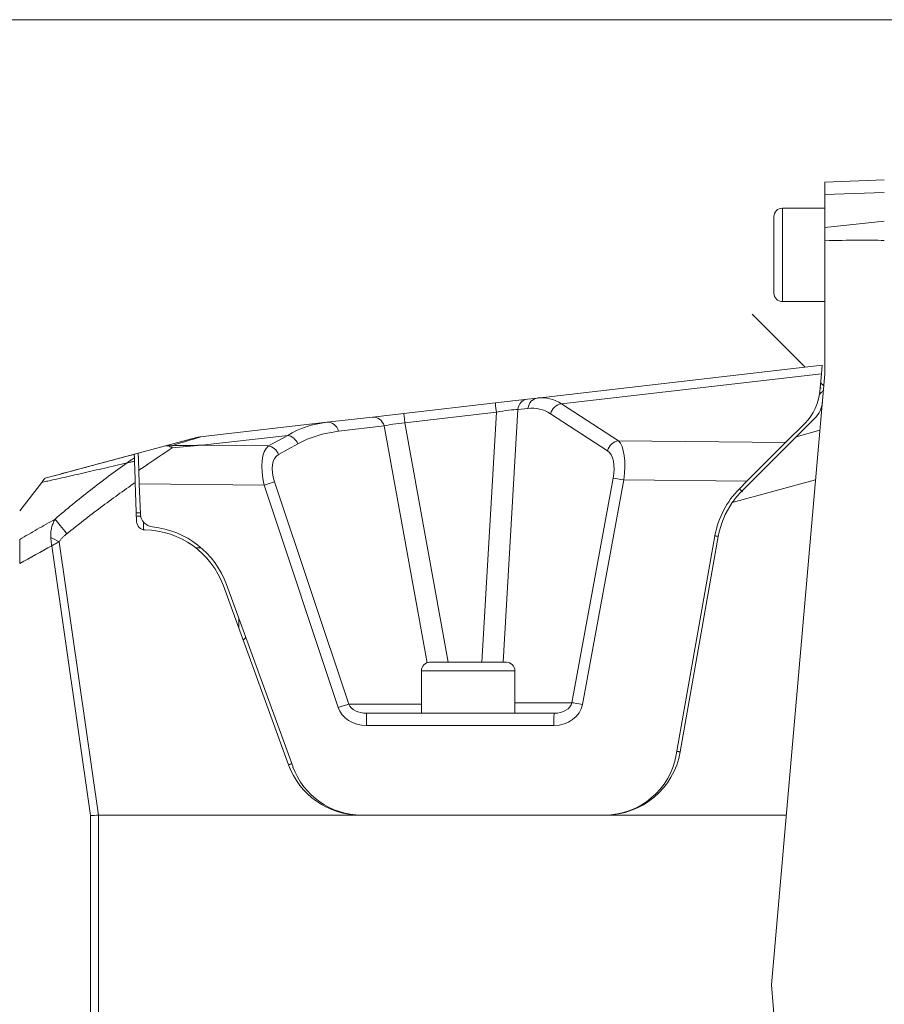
# Model space of a CAD drawing. Header units: millimetres. Extents: x 0 to 837, y 0 to 589.
# Tile 39 of 167: x 425 to 476, y 121 to 179. Entities that reach past the tile are written whole.
import ezdxf

# ---------------------------------------------------------------- set-up
doc = ezdxf.new("R2010")
doc.units = ezdxf.units.MM
doc.layers.add('1', color=7, linetype='Continuous', true_color=0xffffff)

msp = doc.modelspace()

# ---------------------------------------------------------------- linework, layer by layer
at = {"layer": '1', "color": 251, "linetype": 'Continuous', "lineweight": 18}
msp.add_line((510.845, 178.964), (373.329, 178.964), dxfattribs=at)
at = {"layer": '1', "color": 9, "linetype": 'Continuous', "lineweight": 18}
for p, q in [((472.395, 169.402), (475.895, 169.524)), ((472.395, 168.67), (472.395, 169.402)), ((472.395, 166.725), (472.395, 168.67)), ((472.395, 165.945), (472.395, 166.725)), ((472.395, 165.945), (472.395, 158.111)), ((455.482, 156.679), (472.238, 158.613)), ((472.238, 158.613), (472.194, 158.105)), ((472.395, 158.111), (469.245, 122.111)), ((472.102, 157.061), (472.194, 158.105)), ((452.998, 156.393), (454.881, 156.61)), ((454.881, 156.61), (455.482, 156.679)), ((447.608, 155.771), (452.998, 156.393)), ((443.083, 155.248), (445.765, 155.558)), ((445.765, 155.558), (447.608, 155.771)), ((470.712, 154.396), (471.814, 155.497)), ((435.617, 154.387), (443.083, 155.248)), ((470.085, 154.052), (471.235, 155.201)), ((433.583, 153.859), (435.4, 154.346)), ((467.51, 151.193), (470.712, 154.396)), ((431.972, 153.427), (433.583, 153.859)), ((470.085, 154.052), (467.806, 151.772)), ((428.759, 152.566), (430.957, 153.155)), ((430.957, 153.155), (431.972, 153.427)), ((427.019, 152.1), (428.759, 152.566)), ((432.035, 151.629), (432.007, 152.424)), ((426.29, 151.711), (424.995, 150.023)), ((431.878, 149.393), (431.798, 151.704)), ((432.035, 151.629), (432.097, 149.852)), ((467.368, 151.335), (467.806, 151.772)), ((432.095, 149.911), (431.86, 149.911)), ((463.65, 135.665), (465.924, 148.561)), ((463.883, 135.83), (466.121, 148.526)), ((436.984, 145.621), (440.824, 135.072)), ((441.085, 134.941), (437.172, 145.69)), ((445.428, 138.111), (449.572, 138.111)), ((448.645, 138.111), (445.428, 138.111)), ((453.07, 138.111), (456.468, 138.111)), ((456.468, 138.111), (454.145, 138.111)), ((445.053, 132.111), (429.637, 132.111)), ((459.451, 132.111), (445.053, 132.111)), ((459.416, 132.111), (445.125, 132.111)), ((470.12, 132.111), (459.451, 132.111)), ((472.395, 86.111), (469.245, 122.111))]:
    msp.add_line(p, q, dxfattribs=at)
at = {"layer": '1', "color": 9, "linetype": 'Continuous', "lineweight": 13}
for p, q in [((475.895, 168.792), (472.395, 168.67)), ((472.395, 166.725), (475.895, 167.092)), ((472.194, 158.105), (456.89, 156.339)), ((454.915, 156.065), (454.314, 155.995)), ((456.89, 156.339), (460.248, 154.158)), ((453.059, 155.842), (447.668, 155.22)), ((452.202, 141.111), (453.059, 155.842)), ((454.314, 155.995), (453.448, 141.111)), ((459.596, 153.571), (456.238, 155.752)), ((446.448, 155.03), (443.767, 154.721)), ((448.979, 141.083), (446.448, 155.03)), ((447.668, 155.22), (450.229, 141.112)), ((440.773, 154.479), (435.709, 153.894)), ((439.638, 153.852), (440.773, 154.479)), ((470.712, 154.396), (472.103, 154.775)), ((435.709, 153.894), (439.638, 153.852)), ((441.371, 153.979), (440.235, 153.352)), ((460.248, 154.158), (470.085, 154.052)), ((439.38, 151.55), (432.035, 151.629)), ((443.741, 138.452), (439.38, 151.55)), ((440.004, 151.741), (444.365, 138.644)), ((457.497, 138.731), (459.938, 151.954)), ((460.564, 151.85), (458.123, 138.627)), ((467.806, 151.772), (460.564, 151.85)), ((471.848, 151.855), (466.946, 150.52)), ((429.167, 132.076), (426.88, 147.972)), ((427.321, 148.206), (429.637, 132.111)), ((444.365, 138.644), (448.645, 138.644)), ((454.145, 138.731), (457.497, 138.731)), ((456.442, 137.388), (445.402, 137.388)), ((429.167, 112.146), (429.167, 132.076)), ((429.632, 132.111), (429.632, 112.112))]:
    msp.add_line(p, q, dxfattribs=at)
at = {"layer": '1', "color": 27, "linetype": 'Continuous', "lineweight": 13}
for p, q in [((469.895, 167.652), (469.895, 167.861)), ((469.895, 162.361), (469.895, 167.652)), ((437.895, 143.704), (437.895, 143.12)), ((448.645, 140.611), (454.145, 140.611))]:
    msp.add_line(p, q, dxfattribs=at)
at = {"layer": '1', "color": 27, "linetype": 'Continuous', "lineweight": 18}
for p, q in [((472.395, 167.861), (469.895, 167.861)), ((469.395, 167.361), (469.395, 167.19)), ((469.395, 167.19), (469.395, 162.861)), ((469.895, 162.361), (472.395, 162.361)), ((435.395, 147.861), (435.395, 147.827)), ((435.668, 147.861), (435.395, 147.861)), ((449.145, 141.111), (453.645, 141.111)), ((448.645, 140.611), (448.645, 138.111)), ((454.145, 138.111), (454.145, 140.611)), ((449.572, 138.111), (453.07, 138.111))]:
    msp.add_line(p, q, dxfattribs=at)
at = {"layer": '1', "color": 252, "linetype": 'Continuous', "lineweight": 18}
for p, q in [((468.11, 161.615), (471.228, 158.497)), ((472.147, 157.577), (472.332, 157.393)), ((472.173, 157.271), (472.174, 157.272)), ((472.174, 157.271), (472.176, 157.273))]:
    msp.add_line(p, q, dxfattribs=at)
at = {"layer": '1', "color": 27, "linetype": 'Continuous', "lineweight": 18}
for centre, start, end in [((469.895, 167.361), 90, 180), ((469.895, 162.861), 180, 270), ((437.895, 142.861), 300.17531, 326.03062), ((449.145, 140.611), 90, 180), ((453.645, 140.611), 0, 90)]:
    msp.add_arc(centre, 0.5, start, end, dxfattribs=at)
at = {"layer": '1', "color": 9, "linetype": 'Continuous', "lineweight": 18}
for centre, radius, start, end in [((435.789, 152.897), 1.5, 96.58353, 105), ((471.045, 147.658), 5.2, 135, 170), ((471.045, 147.658), 5, 145.0759, 170), ((432.897, 149.88), 0.8, 182, 264.15872), ((432.378, 149.411), 0.5, 182, 269.04224), ((432.286, 143.911), 5.2, 20, 84.15872), ((432.286, 143.911), 5, 20, 89.04224), ((459.451, 136.611), 4.5, 270, 350), ((459.416, 136.411), 4.3, 270, 350), ((445.053, 136.611), 4.5, 200, 270), ((445.125, 136.411), 4.3, 200, 270)]:
    msp.add_arc(centre, radius, start, end, dxfattribs=at)
for centre, major_axis, ratio, start_param, end_param in [((406.761, 158.07), (71.634, 7.505), 0.03471, 0.261332, 0.408565), ((469.114, 157.323), (0, 3), 1, 3.926991, 4.625123), ((470.753, 156.558), (0.204, -1.486), 1, 0.648698, 1.346829), ((429.702, 132.076), (2, 0.143), 0.019772, 1.604288, 1.840327), ((437.953, 74.729), (8.326, -57.382), 0.034495, 3.136588, 3.139105)]:
    msp.add_ellipse(centre, major_axis=major_axis, ratio=ratio, start_param=start_param, end_param=end_param, dxfattribs=at)
at = {"layer": '1', "color": 9, "linetype": 'Continuous', "lineweight": 13}
for centre, major_axis, ratio, start_param, end_param in [((454.967, 155.865), (-0.086, 0.745), 0.877005, 0, 1.295121), ((455.568, 155.934), (-0.086, 0.745), 0.877005, 0, 1.295121), ((454.169, 146.462), (1.946, 10.196), 0.441133, 6.102903, 6.420468), ((453.084, 155.648), (-0.086, 0.745), 0.003951, 0, 1.306762), ((453.517, 146.592), (2.052, 9.443), 0.444783, 6.116253, 6.433818), ((456.89, 155.621), (0.409, 0.629), 0.872046, 0.640229, 1.905037), ((445.851, 154.813), (-0.086, 0.745), 0.841353, 4.910452, 6.283185), ((447.694, 155.026), (-0.086, 0.745), 0.003951, 0, 1.306762), ((452.974, 155.635), (1.52, 0.311), 0.119984, 0.466857, 1.490136), ((447.117, 145.648), (6.94, -8.407), 0.681309, 2.725655, 3.04322), ((443.169, 154.503), (-0.086, 0.745), 0.841353, 4.910452, 6.283185), ((447.723, 155.029), (1.502, 0.122), 0.129114, 1.596585, 2.573289), ((379.694, 137.866), (55.925, 16.52), 0.001549, 6.03684, 6.292084), ((440.773, 153.761), (0.363, -0.657), 0.845139, 1.439128, 2.562872), ((447.715, 145.865), (7.732, -7.021), 0.708948, 2.586491, 2.904056), ((430.787, 151.556), (3.604, 2.461), 0.006944, 0.488751, 1.220646), ((433.971, 152.41), (0.388, -1.449), 0.696276, 2.805969, 3.141593), ((433.971, 152.41), (0.388, -1.449), 0.436361, 2.604396, 3.141593), ((433.971, 152.41), (-0.057, 1.499), 0.058057, 5.803818, 6.04411), ((440.569, 151.451), (0.771, -2.485), 0.431649, 3.300236, 4.539608), ((439.638, 153.134), (0.363, -0.657), 0.845139, 1.439128, 2.562872), ((460.248, 153.441), (0.409, 0.629), 0.872046, 0.640229, 1.905037), ((459.631, 151.774), (0.414, 2.492), 0.36064, 4.802779, 6.042151), ((441.167, 151.668), (0.932, -1.683), 0.539998, 3.141059, 4.380431), ((458.979, 151.904), (0.48, 1.729), 0.514733, 4.883118, 6.12249), ((439.406, 151.524), (0.712, 0.237), 0.044142, 0.559115, 1.592863), ((460.59, 151.824), (-0.738, 0.136), 0.028013, 4.753033, 5.802349), ((427.823, 148.632), (-0.95, 1.161), 0.00491, 0.666378, 1.521681), ((427.374, 148.154), (1.325, -0.704), 0.014465, 1.617991, 2.005597), ((443.767, 138.426), (0.712, 0.237), 0.044142, 0.559115, 1.592863), ((445.462, 138.861), (1.136, 0.04), 0.659185, 3.382829, 4.659347), ((456.414, 138.888), (1.729, -0.098), 0.865621, 4.77794, 6.174204), ((456.44, 138.861), (1.069, -0.039), 0.700758, 4.764615, 6.160878), ((458.15, 138.601), (-0.738, 0.136), 0.028013, 4.753033, 5.802349), ((445.436, 138.888), (1.759, 0.105), 0.850879, 3.365635, 4.642152), ((445.428, 137.361), (0, 0.75), 0.034899, 0, 1.53589), ((456.468, 137.361), (0, 0.75), 0.034899, 0, 1.53589)]:
    msp.add_ellipse(centre, major_axis=major_axis, ratio=ratio, start_param=start_param, end_param=end_param, dxfattribs=at)
at = {"layer": '1', "color": 252, "linetype": 'Continuous', "lineweight": 18}
for points, knots in [([(472.151, 157.249), (472.152, 157.249), (472.152, 157.25), (472.175, 157.273), (472.181, 157.279), (472.182, 157.28), (472.181, 157.279), (472.179, 157.277), (472.179, 157.277), (472.179, 157.276)], [0, 0, 0, 0, 0.01791, 0.01791, 0.614925, 0.614925, 0.913433, 0.913433, 1, 1, 1, 1]), ([(472.173, 157.27), (472.173, 157.27), (472.173, 157.27), (472.174, 157.271), (472.174, 157.272), (472.176, 157.274), (472.178, 157.275), (472.18, 157.277), (472.181, 157.278), (472.181, 157.279), (472.181, 157.279), (472.181, 157.279)], [0, 0, 0, 0, 0.076041, 0.076041, 0.377791, 0.377791, 0.679541, 0.679541, 0.981291, 0.981291, 1, 1, 1, 1])]:
    msp.add_open_spline(points, degree=3, knots=knots, dxfattribs=at)
at = {"layer": '1', "color": 252, "linetype": 'Continuous', "lineweight": 13}
for points, knots in [([(472.341, 157.156), (472.328, 157.142), (472.312, 157.127), (472.263, 157.078), (472.226, 157.04), (472.157, 156.971), (472.128, 156.943), (472.098, 156.913)], [0, 0, 0, 0, 0.240376, 0.240376, 0.709859, 0.709859, 1, 1, 1, 1]), ([(432.15, 149.711), (432.103, 149.711), (432.056, 149.711), (431.96, 149.711), (431.912, 149.711), (431.863, 149.711)], [0, 0, 0, 0, 0.490421, 0.490421, 1, 1, 1, 1])]:
    msp.add_open_spline(points, degree=3, knots=knots, dxfattribs=at)
at = {"layer": '1', "color": 9, "linetype": 'Continuous', "lineweight": 13}
for points in [[(433.937, 153.867), (434.528, 153.882), (435.118, 153.891), (435.709, 153.894)], [(433.961, 153.741), (434.544, 153.805), (435.126, 153.856), (435.709, 153.894)], [(426.88, 147.972), (426.25, 147.628), (425.621, 147.282), (424.995, 146.931)]]:
    msp.add_open_spline(points, degree=3, dxfattribs=at)
at = {"layer": '1', "color": 9, "linetype": 'Continuous', "lineweight": 18}
for points, knots in [([(426.477, 151.955), (426.676, 152.008), (426.879, 152.062), (427.191, 152.146), (427.295, 152.174), (427.506, 152.23), (427.613, 152.259), (427.933, 152.345), (428.149, 152.403), (428.586, 152.519), (428.806, 152.578), (429.249, 152.697), (429.472, 152.757), (429.921, 152.877), (430.146, 152.938), (430.825, 153.119), (431.281, 153.242), (431.74, 153.365)], [0, 0, 0, 0, 0.125, 0.125, 0.1875, 0.1875, 0.25, 0.25, 0.375, 0.375, 0.5, 0.5, 0.625, 0.625, 0.75, 0.75, 1, 1, 1, 1]), ([(431.74, 153.365), (431.74, 153.365), (431.74, 153.36), (431.74, 153.343), (431.741, 153.33), (431.742, 153.303), (431.742, 153.293), (431.743, 153.271), (431.743, 153.258), (431.745, 153.217), (431.746, 153.185), (431.747, 153.149)], [0, 0, 0, 0, 0.25, 0.25, 0.5, 0.5, 0.625, 0.625, 0.75, 0.75, 1, 1, 1, 1]), ([(431.747, 153.149), (431.748, 153.123), (431.749, 153.093), (431.751, 153.024), (431.753, 152.985), (431.754, 152.941)], [0, 0, 0, 0, 0.5, 0.5, 1, 1, 1, 1]), ([(432.007, 152.424), (432.005, 152.497), (432, 152.637), (431.995, 152.766), (431.992, 152.858), (431.991, 152.888), (431.989, 152.946), (431.988, 152.974), (431.985, 153.054), (431.984, 153.103), (431.981, 153.17), (431.981, 153.191), (431.979, 153.221), (431.979, 153.231), (431.978, 153.249), (431.978, 153.258), (431.977, 153.302), (431.976, 153.331), (431.974, 153.366), (431.974, 153.377), (431.974, 153.39), (431.973, 153.395), (431.973, 153.402), (431.973, 153.406), (431.972, 153.421), (431.972, 153.427), (431.972, 153.427)], [0, 0, 0, 0, 0.12502, 0.25004, 0.25004, 0.31255, 0.31255, 0.37506, 0.37506, 0.50008, 0.50008, 0.56259, 0.56259, 0.593844, 0.593844, 0.625099, 0.625099, 0.750119, 0.750119, 0.812629, 0.812629, 0.843884, 0.843884, 0.875139, 0.875139, 1, 1, 1, 1]), ([(431.754, 152.941), (431.756, 152.899), (431.757, 152.856), (431.76, 152.788), (431.76, 152.765), (431.762, 152.718), (431.763, 152.694), (431.767, 152.573), (431.771, 152.472), (431.775, 152.339), (431.776, 152.313), (431.778, 152.259), (431.779, 152.232), (431.782, 152.15), (431.784, 152.095), (431.79, 151.93), (431.794, 151.818), (431.798, 151.704)], [0, 0, 0, 0, 0.125, 0.125, 0.1875, 0.1875, 0.25, 0.25, 0.5, 0.5, 0.5625, 0.5625, 0.625, 0.625, 0.75, 0.75, 1, 1, 1, 1]), ([(426.29, 151.711), (426.325, 151.757), (426.355, 151.795), (426.385, 151.834), (426.391, 151.842), (426.402, 151.856), (426.407, 151.863), (426.422, 151.882), (426.43, 151.893), (426.452, 151.921), (426.462, 151.934), (426.471, 151.947), (426.474, 151.95), (426.477, 151.954), (426.477, 151.955), (426.477, 151.955)], [0, 0, 0, 0, 0.25021, 0.25021, 0.312762, 0.312762, 0.375315, 0.375315, 0.50042, 0.50042, 0.750629, 0.750629, 0.875734, 0.875734, 1, 1, 1, 1]), ([(466.946, 150.52), (467.03, 150.641), (467.119, 150.757), (467.307, 150.981), (467.406, 151.089), (467.51, 151.193)], [0, 0, 0, 0, 0.5, 0.5, 1, 1, 1, 1]), ([(424.995, 146.931), (424.995, 147.059), (424.995, 147.186), (424.995, 147.374), (424.995, 147.436), (424.995, 147.529), (424.995, 147.56), (424.995, 147.621), (424.995, 147.652), (424.995, 147.804), (424.995, 147.92), (424.995, 148.085), (424.995, 148.139), (424.995, 148.217), (424.995, 148.243), (424.995, 148.293), (424.995, 148.318), (424.995, 148.342)], [0, 0, 0, 0, 0.25, 0.25, 0.375, 0.375, 0.4375, 0.4375, 0.5, 0.5, 0.75, 0.75, 0.875, 0.875, 0.9375, 0.9375, 1, 1, 1, 1])]:
    msp.add_open_spline(points, degree=3, knots=knots, dxfattribs=at)
at = {"layer": '1', "color": 9, "linetype": 'Continuous', "lineweight": 13}
for points, knots in [([(431.314, 152.863), (431.384, 152.914), (431.455, 152.963), (431.6, 153.058), (431.673, 153.104), (431.747, 153.149)], [0, 0, 0, 0, 0.5, 0.5, 1, 1, 1, 1]), ([(431.314, 152.863), (430.872, 152.758), (430.433, 152.654), (429.782, 152.501), (429.566, 152.45), (429.136, 152.351), (428.923, 152.301), (428.5, 152.204), (428.29, 152.156), (427.874, 152.062), (427.669, 152.016), (427.264, 151.925), (427.064, 151.881), (426.769, 151.816), (426.672, 151.794), (426.479, 151.752), (426.384, 151.731), (426.29, 151.711)], [0, 0, 0, 0, 0.25, 0.25, 0.375, 0.375, 0.5, 0.5, 0.625, 0.625, 0.75, 0.75, 0.875, 0.875, 0.9375, 0.9375, 1, 1, 1, 1]), ([(427.073, 149.542), (427.411, 149.837), (427.754, 150.125), (428.449, 150.693), (428.8, 150.973), (429.51, 151.524), (429.867, 151.796), (430.587, 152.334), (430.95, 152.6), (431.314, 152.863)], [0, 0, 0, 0, 0.25, 0.25, 0.5, 0.5, 0.75, 0.75, 1, 1, 1, 1]), ([(431.754, 152.941), (431.678, 152.932), (431.604, 152.921), (431.457, 152.895), (431.384, 152.88), (431.314, 152.863)], [0, 0, 0, 0, 0.5, 0.5, 1, 1, 1, 1]), ([(431.798, 151.704), (431.454, 151.463), (431.112, 151.22), (430.432, 150.729), (430.093, 150.481), (429.42, 149.979), (429.086, 149.726), (428.423, 149.211), (428.095, 148.95), (427.77, 148.685)], [0, 0, 0, 0, 0.25, 0.25, 0.5, 0.5, 0.75, 0.75, 1, 1, 1, 1]), ([(424.995, 148.342), (425.34, 148.546), (425.685, 148.747), (426.378, 149.147), (426.725, 149.345), (427.073, 149.542)], [0, 0, 0, 0, 0.5, 0.5, 1, 1, 1, 1]), ([(426.825, 148.467), (426.821, 148.516), (426.82, 148.564), (426.82, 148.66), (426.823, 148.708), (426.832, 148.803), (426.838, 148.85), (426.853, 148.942), (426.863, 148.988), (426.896, 149.124), (426.925, 149.211), (426.991, 149.38), (427.03, 149.462), (427.073, 149.542)], [0, 0, 0, 0, 0.125, 0.125, 0.25, 0.25, 0.375, 0.375, 0.5, 0.5, 0.75, 0.75, 1, 1, 1, 1]), ([(427.77, 148.685), (427.728, 148.65), (427.686, 148.614), (427.604, 148.541), (427.564, 148.503), (427.487, 148.425), (427.449, 148.385), (427.397, 148.321), (427.38, 148.299), (427.349, 148.254), (427.334, 148.23), (427.321, 148.206)], [0, 0, 0, 0, 0.25, 0.25, 0.5, 0.5, 0.75, 0.75, 0.875, 0.875, 1, 1, 1, 1]), ([(426.88, 147.972), (426.877, 147.992), (426.874, 148.013), (426.868, 148.055), (426.86, 148.118), (426.853, 148.18), (426.839, 148.304), (426.831, 148.386), (426.825, 148.467)], [0, 0, 0, 0, 0.125, 0.125, 0.25, 0.5, 0.5, 1, 1, 1, 1]), ([(426.88, 147.972), (426.897, 147.982), (426.916, 147.991), (426.952, 148.011), (427.006, 148.041), (427.061, 148.07), (427.172, 148.129), (427.246, 148.167), (427.321, 148.206)], [0, 0, 0, 0, 0.125, 0.125, 0.25, 0.5, 0.5, 1, 1, 1, 1])]:
    msp.add_open_spline(points, degree=3, knots=knots, dxfattribs=at)
at = {"layer": '1', "color": 252, "linetype": 'Continuous', "lineweight": 18}
for points in [[(467.542, 151.161), (467.368, 151.335)], [(432.286, 148.911), (432.286, 149.37)], [(466.121, 148.526), (465.925, 148.56)], [(463.883, 135.83), (463.686, 135.865)], [(440.867, 135.088), (441.012, 135.141)]]:
    msp.add_open_spline(points, degree=1, dxfattribs=at)

doc.saveas('drawing.dxf')
